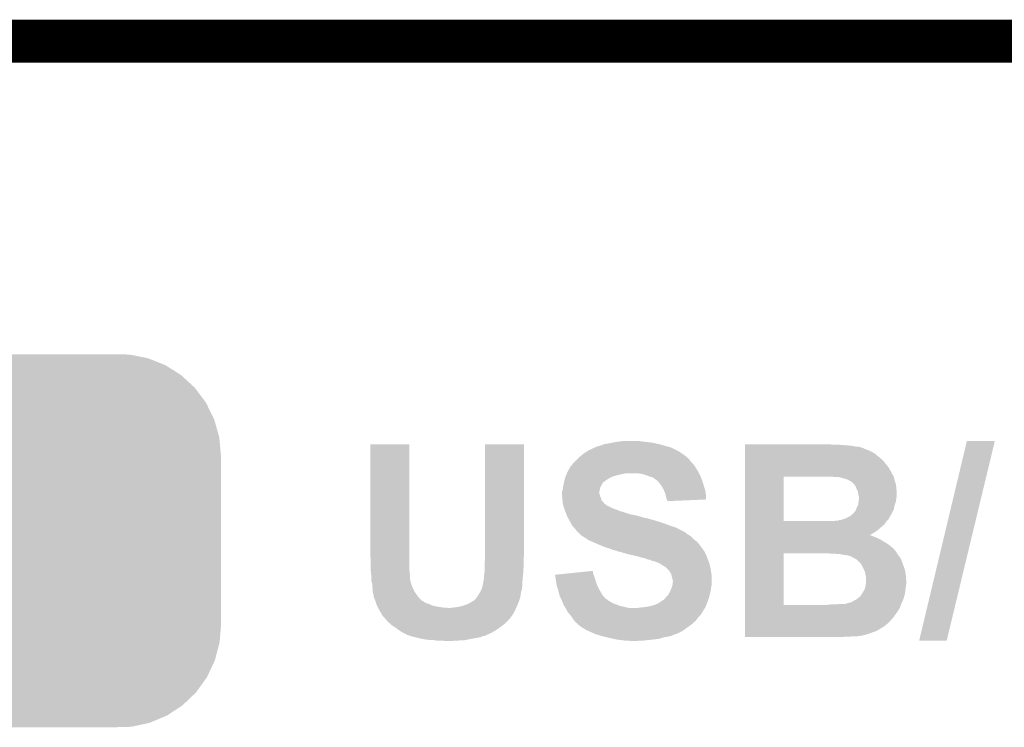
# Model space of a CAD drawing. Extents: x -4 to 126, y -8 to 66.
# Tile 233 of 256: x 95.39 to 101.21, y 61.45 to 65.63. Entities that reach past the tile are written whole.
import ezdxf

# ---------------------------------------------------------------- set-up
doc = ezdxf.new("R2010")
doc.units = 0
doc.layers.get('0').update_dxf_attribs({"linetype": 'CONTINUOUS'})
for name, color, linetype in [('CLICKER_2_FOR_TMPM4L4A_V104_GKO', 14, 'CONTINUOUS'), ('CLICKER_2_FOR_TMPM4L4A_V104_GTO', 11, 'CONTINUOUS'), ('CLICKER_2_FOR_TMPM4L4A_V104_GTS', 8, 'CONTINUOUS')]:
    doc.layers.add(name, color=color, linetype=linetype)

# ---------------------------------------------------------------- blocks, each defined once
blk = doc.blocks.new('CUSTOM_234')
for points in [[(-0.858512, 1.037606), (-0.768678, 1.075006), (0.860844, 1.037606), (0.766142, 1.075006)], [(-0.768678, 1.075006), (-0.753802, 1.078188), (0.766142, 1.075006), (0.758084, 1.078188)], [(-0.753802, 1.078188), (-0.66064, 1.098114), (0.758084, 1.078188), (0.65577, 1.098114)], [(-0.66064, 1.098114), (-0.61633, 1.099308), (0.65577, 1.098114), (0.649638, 1.099308)], [(-0.61633, 1.099308), (-0.550198, 1.10109), (0.649638, 1.099308), (0.550464, 1.10109)], [(-0.952816, 0.978926), (-0.870674, 1.032542), (0.954456, 0.978926), (0.868924, 1.032542)], [(-0.870674, 1.032542), (-0.858512, 1.037606), (0.868924, 1.032542), (0.860844, 1.037606)], [(-1.034462, 0.904128), (-0.963192, 0.972152), (1.035768, 0.904128), (0.96182, 0.972152)], [(-0.963192, 0.972152), (-0.952816, 0.978926), (0.96182, 0.972152), (0.954456, 0.978926)], [(-1.100926, 0.815728), (-1.043114, 0.89587), (1.102038, 0.815728), (1.04196, 0.89587)], [(-1.043114, 0.89587), (-1.034462, 0.904128), (1.04196, 0.89587), (1.035768, 0.904128)], [(-1.10775, 0.806268), (-1.100926, 0.815728), (1.10672, 0.806268), (1.102038, 0.815728)], [(-1.150038, 0.716706), (-1.10775, 0.806268), (1.15104, 0.716706), (1.10672, 0.806268)], [(-1.180178, 0.610396), (-1.154922, 0.70636), (1.181116, 0.610396), (1.153968, 0.70636)], [(-1.154922, 0.70636), (-1.150038, 0.716706), (1.153968, 0.70636), (1.15104, 0.716706)], [(-1.19126, 0.50038), (-1.18304, 0.599516), (1.19126, 0.50038), (1.18212, 0.599516)], [(-1.18304, 0.599516), (-1.180178, 0.610396), (1.18212, 0.599516), (1.181116, 0.610396)], [(-1.19126, -0.50038), (-1.19126, 0.50038), (1.19126, -0.50038), (1.19126, 0.50038)], [(-1.182148, -0.599232), (-1.19126, -0.50038), (1.183084, -0.599232), (1.19126, -0.50038)], [(-1.18112, -0.610396), (-1.182148, -0.599232), (1.18015, -0.610396), (1.183084, -0.599232)], [(-1.154048, -0.70609), (-1.18112, -0.610396), (1.155014, -0.70609), (1.18015, -0.610396)], [(-1.151046, -0.716706), (-1.154048, -0.70609), (1.150006, -0.716706), (1.155014, -0.70609)], [(-1.106854, -0.806018), (-1.151046, -0.716706), (1.107886, -0.806018), (1.150006, -0.716706)], [(-1.10205, -0.81573), (-1.106854, -0.806018), (1.100886, -0.81573), (1.107886, -0.806018)], [(-1.042138, -0.89565), (-1.10205, -0.81573), (1.04329, -0.89565), (1.100886, -0.81573)], [(-1.03578, -0.904132), (-1.042138, -0.89565), (1.03441, -0.904132), (1.04329, -0.89565)], [(-0.962046, -0.971966), (-1.03578, -0.904132), (0.963402, -0.971966), (1.03441, -0.904132)], [(-0.954472, -0.978934), (-0.962046, -0.971966), (0.952736, -0.978934), (0.963402, -0.971966)], [(-0.869184, -1.032398), (-0.954472, -0.978934), (0.87091, -1.032398), (0.952736, -0.978934)], [(-0.860862, -1.037616), (-0.869184, -1.032398), (0.858392, -1.037616), (0.87091, -1.032398)], [(-0.766442, -1.074908), (-0.860862, -1.037616), (0.768934, -1.074908), (0.858392, -1.037616)], [(-0.758104, -1.078202), (-0.766442, -1.074908), (0.753566, -1.078202), (0.768934, -1.074908)], [(-0.656116, -1.098066), (-0.758104, -1.078202), (0.660904, -1.098066), (0.753566, -1.078202)], [(-0.649658, -1.099324), (-0.656116, -1.098066), (0.61496, -1.099324), (0.660904, -1.098066)], [(-0.550198, -1.10109), (-0.649658, -1.099324), (0.550464, -1.10109), (0.61496, -1.099324)]]:
    blk.add_solid(points)

msp = doc.modelspace()

# ---------------------------------------------------------------- linework, layer by layer
at = {"layer": 'CLICKER_2_FOR_TMPM4L4A_V104_GKO', "const_width": 0.254}
msp.add_lwpolyline([(-0.5715, 65.50152), (122.22226, 65.50152)], dxfattribs=at)
at = {"layer": 'CLICKER_2_FOR_TMPM4L4A_V104_GTO'}
for points in [[(97.4598, 62.478918), (97.45982, 63.121518), (97.69094, 62.478918), (97.69094, 63.121518)], [(97.45982, 63.121518), (97.459822, 63.12154), (97.69094, 63.121518), (97.459822, 63.12154)], [(98.137982, 62.51956), (98.138, 63.121518), (98.36912, 62.51956), (98.36912, 63.121518)], [(98.138, 63.121518), (98.138002, 63.12154), (98.36912, 63.121518), (98.138002, 63.12154)], [(98.818702, 63.113922), (98.831398, 63.119), (99.198846, 63.113922), (99.181918, 63.119)], [(98.831398, 63.119), (98.84664, 63.12408), (99.181918, 63.119), (99.160584, 63.12408)], [(98.84664, 63.12408), (98.87966, 63.12916), (99.160584, 63.12408), (99.139248, 63.12916)], [(98.87966, 63.12916), (98.89236, 63.1317), (99.139248, 63.12916), (99.12858, 63.1317)], [(98.89236, 63.1317), (98.90506, 63.13424), (99.12858, 63.1317), (99.10318, 63.13424)], [(98.90506, 63.13424), (98.91776, 63.13678), (99.10318, 63.13424), (99.08286, 63.13678)], [(98.91776, 63.13678), (98.93935, 63.13932), (99.08286, 63.13678), (99.06, 63.13932)], [(98.93935, 63.13932), (98.960942, 63.14186), (99.06, 63.13932), (99.042218, 63.14186)], [(99.6747, 63.119), (99.674702, 63.12154), (100.202998, 63.119), (100.17506, 63.12154)], [(99.6747, 63.11646), (99.6747, 63.119), (100.26904, 63.11646), (100.23602, 63.119)], [(100.703386, 61.963326), (100.98533, 63.141834), (100.865928, 61.963326), (101.150414, 63.141834)], [(100.98533, 63.141834), (100.985338, 63.14186), (101.150414, 63.141834), (100.985338, 63.14186)], [(98.696782, 63.047882), (98.71583, 63.06312), (99.329236, 63.047882), (99.30892, 63.06312)], [(98.71583, 63.06312), (98.722182, 63.0682), (99.30892, 63.06312), (99.3013, 63.0682)], [(98.722182, 63.0682), (98.738144, 63.078358), (99.3013, 63.0682), (99.286062, 63.078358)], [(98.738144, 63.078358), (98.750122, 63.08598), (99.286062, 63.078358), (99.27082, 63.08598)], [(98.750122, 63.08598), (98.783144, 63.10122), (99.27082, 63.08598), (99.24034, 63.10122)], [(98.783144, 63.10122), (98.785686, 63.101226), (99.24034, 63.10122), (99.240328, 63.101226)], [(98.785686, 63.101226), (98.78822, 63.10376), (99.240328, 63.101226), (99.23526, 63.10376)], [(98.78822, 63.10376), (98.788224, 63.103762), (99.23526, 63.10376), (99.235254, 63.103762)], [(98.788224, 63.103762), (98.798382, 63.108842), (99.235254, 63.103762), (99.216626, 63.108842)], [(98.798382, 63.108842), (98.808534, 63.11138), (99.216626, 63.108842), (99.20732, 63.11138)], [(98.808534, 63.11138), (98.818702, 63.113922), (99.20732, 63.11138), (99.198846, 63.113922)], [(99.6747, 63.11392), (99.6747, 63.11646), (100.29952, 63.11392), (100.26904, 63.11646)], [(99.6747, 63.10884), (99.6747, 63.11392), (100.327462, 63.10884), (100.29952, 63.11392)], [(99.6747, 63.106298), (99.6747, 63.10884), (100.35286, 63.106298), (100.340162, 63.10884)], [(99.6747, 63.10122), (99.6747, 63.106298), (100.368098, 63.10122), (100.35286, 63.106298)], [(99.6747, 63.0936), (99.6747, 63.10122), (100.38588, 63.0936), (100.368098, 63.10122)], [(99.6747, 63.08598), (99.6747, 63.0936), (100.4062, 63.08598), (100.38588, 63.0936)], [(99.6747, 63.07582), (99.6747, 63.08598), (100.426518, 63.07582), (100.4062, 63.08598)], [(99.6747, 63.063118), (99.6747, 63.07582), (100.446842, 63.063118), (100.426518, 63.07582)], [(99.6747, 63.0555), (99.6747, 63.063118), (100.454462, 63.0555), (100.446842, 63.063118)], [(98.65106, 62.99962), (98.659186, 63.009778), (99.37293, 62.99962), (99.364802, 63.009778)], [(98.659186, 63.009778), (98.66122, 63.01232), (99.364802, 63.009778), (99.362262, 63.01232)], [(98.66122, 63.01232), (98.66884, 63.01994), (99.362262, 63.01232), (99.354642, 63.01994)], [(98.66884, 63.01994), (98.678998, 63.030098), (99.354642, 63.01994), (99.34702, 63.030098)], [(98.678998, 63.030098), (98.696778, 63.047878), (99.34702, 63.030098), (99.32924, 63.047878)], [(98.696778, 63.047878), (98.696782, 63.047882), (99.32924, 63.047878), (99.329236, 63.047882)], [(99.674698, 63.00724), (99.6747, 63.02248), (100.50526, 63.00724), (100.49256, 63.02248)], [(99.674698, 62.989458), (99.674698, 63.00724), (100.520502, 62.989458), (100.50526, 63.00724)], [(99.6747, 63.04788), (99.6747, 63.0555), (100.46462, 63.04788), (100.454462, 63.0555)], [(99.6747, 63.03772), (99.6747, 63.04788), (100.47732, 63.03772), (100.46462, 63.04788)], [(99.6747, 63.02248), (99.6747, 63.03772), (100.49256, 63.02248), (100.47732, 63.03772)], [(98.61825, 62.9412), (98.622484, 62.95136), (98.92538, 62.9412), (98.971098, 62.95136)], [(98.622484, 62.95136), (98.62566, 62.958982), (99.402538, 62.95136), (99.398182, 62.958982)], [(98.62566, 62.958982), (98.638126, 62.981842), (99.398182, 62.958982), (99.385118, 62.981842)], [(98.638126, 62.981842), (98.6409, 62.986926), (99.385118, 62.981842), (99.38173, 62.986926)], [(98.6409, 62.986926), (98.640922, 62.98946), (99.38173, 62.986926), (99.38004, 62.98946)], [(98.640922, 62.98946), (98.643444, 62.989468), (99.38004, 62.98946), (99.380036, 62.989468)], [(98.643444, 62.989468), (98.649154, 62.99708), (99.380036, 62.989468), (99.37496, 62.99708)], [(98.649154, 62.99708), (98.65106, 62.99962), (99.37496, 62.99708), (99.37293, 62.99962)], [(99.07016, 62.94628), (99.039678, 62.95136), (99.40544, 62.94628), (99.402538, 62.95136)], [(99.070166, 62.946278), (99.07016, 62.94628), (99.40544, 62.946278), (99.40544, 62.94628)], [(99.09302, 62.93866), (99.070166, 62.946278), (99.408828, 62.93866), (99.40544, 62.946278)], [(99.674698, 62.9666), (99.674698, 62.989458), (100.533202, 62.9666), (100.520502, 62.989458)], [(99.674698, 62.964056), (99.674698, 62.9666), (100.53574, 62.964056), (100.533202, 62.9666)], [(99.674698, 62.956438), (99.674698, 62.964056), (100.53828, 62.956438), (100.53574, 62.964056)], [(99.674698, 62.94374), (99.674698, 62.956438), (100.5459, 62.94374), (100.53828, 62.956438)], [(99.674698, 62.93104), (99.674698, 62.94374), (100.552252, 62.93104), (100.5459, 62.94374)], [(98.601276, 62.880242), (98.603306, 62.890398), (98.82632, 62.880242), (98.8314, 62.890398)], [(98.603306, 62.890398), (98.605338, 62.900556), (98.8314, 62.890398), (98.839018, 62.900556)], [(98.605338, 62.900556), (98.60534, 62.90056), (98.839018, 62.900556), (98.839028, 62.90056)], [(98.60534, 62.90056), (98.606032, 62.9031), (98.839028, 62.90056), (98.846632, 62.9031)], [(98.606032, 62.9031), (98.607414, 62.908166), (98.846632, 62.9031), (98.849174, 62.908166)], [(98.607414, 62.908166), (98.607418, 62.90818), (98.849174, 62.908166), (98.851716, 62.90818)], [(98.607418, 62.90818), (98.611572, 62.923418), (98.851716, 62.90818), (98.874578, 62.923418)], [(98.611572, 62.923418), (98.61296, 62.928502), (98.874578, 62.923418), (98.886014, 62.928502)], [(98.61296, 62.928502), (98.615074, 62.93358), (98.886014, 62.928502), (98.897438, 62.93358)], [(98.615074, 62.93358), (98.61825, 62.9412), (98.897438, 62.93358), (98.92538, 62.9412)], [(99.11334, 62.93104), (99.09302, 62.93866), (99.412214, 62.93104), (99.408828, 62.93866)], [(99.131118, 62.925962), (99.11334, 62.93104), (99.414472, 62.925962), (99.412214, 62.93104)], [(99.134508, 62.92342), (99.131118, 62.925962), (99.4156, 62.92342), (99.414472, 62.925962)], [(99.14128, 62.91834), (99.134508, 62.92342), (99.417294, 62.91834), (99.4156, 62.92342)], [(99.1489, 62.91326), (99.14128, 62.91834), (99.418988, 62.91326), (99.417294, 62.91834)], [(99.166678, 62.89548), (99.1489, 62.91326), (99.424914, 62.89548), (99.418988, 62.91326)], [(99.180016, 62.8777), (99.166678, 62.89548), (99.43084, 62.8777), (99.424914, 62.89548)], [(99.674692, 62.669442), (99.674698, 62.93102), (99.90328, 62.669442), (99.903282, 62.93102)], [(99.674698, 62.93102), (99.674698, 62.93104), (99.903282, 62.93102), (100.13188, 62.93104)], [(100.203002, 62.9285), (100.192842, 62.93104), (100.553522, 62.9285), (100.552252, 62.93104)], [(100.230952, 62.928498), (100.230944, 62.9285), (100.553522, 62.928498), (100.553522, 62.9285)], [(100.2665, 62.91834), (100.230952, 62.928498), (100.556062, 62.91834), (100.553522, 62.928498)], [(100.281742, 62.91326), (100.2665, 62.91834), (100.557332, 62.91326), (100.556062, 62.91834)], [(100.290206, 62.908182), (100.281742, 62.91326), (100.5586, 62.908182), (100.557332, 62.91326)], [(100.29444, 62.90564), (100.290206, 62.908182), (100.559448, 62.90564), (100.5586, 62.908182)], [(100.3046, 62.900558), (100.29444, 62.90564), (100.561142, 62.900558), (100.559448, 62.90564)], [(100.317302, 62.887858), (100.3046, 62.900558), (100.565374, 62.887858), (100.561142, 62.900558)], [(100.319334, 62.885318), (100.317302, 62.887858), (100.56622, 62.885318), (100.565374, 62.887858)], [(100.32746, 62.875158), (100.319334, 62.885318), (100.567238, 62.875158), (100.56622, 62.885318)], [(98.59264, 62.839598), (98.592642, 62.839602), (98.81362, 62.839598), (98.81362, 62.839602)], [(98.59264, 62.831978), (98.59264, 62.839598), (98.813622, 62.831978), (98.81362, 62.839598)], [(98.59264, 62.82436), (98.59264, 62.831978), (98.816158, 62.82436), (98.813622, 62.831978)], [(98.592642, 62.839602), (98.597718, 62.85484), (98.81362, 62.839602), (98.81616, 62.85484)], [(98.597718, 62.85484), (98.59772, 62.854842), (98.81616, 62.85484), (98.81616, 62.854842)], [(98.59772, 62.854842), (98.599306, 62.867538), (98.81616, 62.854842), (98.818698, 62.867538)], [(98.599306, 62.867538), (98.60026, 62.875158), (98.818698, 62.867538), (98.823268, 62.875158)], [(98.60026, 62.875158), (98.601276, 62.880242), (98.823268, 62.875158), (98.82632, 62.880242)], [(99.18192, 62.87516), (99.180016, 62.8777), (99.431602, 62.87516), (99.43084, 62.8777)], [(99.19208, 62.85738), (99.18192, 62.87516), (99.436936, 62.85738), (99.431602, 62.87516)], [(99.194338, 62.8523), (99.19208, 62.85738), (99.43846, 62.8523), (99.436936, 62.85738)], [(99.20224, 62.834522), (99.194338, 62.8523), (99.441694, 62.834522), (99.43846, 62.8523)], [(99.205144, 62.824358), (99.20224, 62.834522), (99.44354, 62.824358), (99.441694, 62.834522)], [(100.33254, 62.859918), (100.32746, 62.875158), (100.568762, 62.859918), (100.567238, 62.875158)], [(100.340162, 62.847218), (100.33254, 62.859918), (100.570032, 62.847218), (100.568762, 62.859918)], [(100.3427, 62.834522), (100.340162, 62.847218), (100.5713, 62.834522), (100.570032, 62.847218)], [(100.3427, 62.83452), (100.3427, 62.834522), (100.5713, 62.83452), (100.5713, 62.834522)], [(100.345242, 62.819278), (100.3427, 62.83452), (100.5713, 62.819278), (100.5713, 62.83452)], [(98.59264, 62.824358), (98.59264, 62.82436), (98.81616, 62.824358), (98.816158, 62.82436)], [(98.593658, 62.814198), (98.59264, 62.824358), (98.8187, 62.814198), (98.81616, 62.824358)], [(98.594674, 62.804038), (98.593658, 62.814198), (98.82378, 62.804038), (98.8187, 62.814198)], [(98.595944, 62.791336), (98.594674, 62.804038), (98.826324, 62.791336), (98.82378, 62.804038)], [(98.59696, 62.781178), (98.595944, 62.791336), (98.836482, 62.781178), (98.826324, 62.791336)], [(98.59772, 62.773562), (98.59696, 62.781178), (98.84258, 62.773562), (98.836482, 62.781178)], [(98.598992, 62.76848), (98.59772, 62.773562), (98.846648, 62.76848), (98.84258, 62.773562)], [(98.598992, 62.768476), (98.598992, 62.76848), (98.849186, 62.768476), (98.846648, 62.76848)], [(98.600262, 62.763398), (98.598992, 62.768476), (98.856802, 62.763398), (98.849186, 62.768476)], [(99.20732, 62.816742), (99.205144, 62.824358), (99.443534, 62.816742), (99.44354, 62.824358)], [(99.20986, 62.801502), (99.20732, 62.816742), (99.443522, 62.801502), (99.443534, 62.816742)], [(99.212402, 62.79642), (99.20986, 62.801502), (99.443518, 62.79642), (99.443522, 62.801502)], [(99.214938, 62.791344), (99.212402, 62.79642), (99.32907, 62.791344), (99.443518, 62.79642)], [(99.21494, 62.786282), (99.214938, 62.791344), (99.21494, 62.786282), (99.32907, 62.791344)], [(100.342698, 62.763398), (100.34524, 62.78372), (100.5586, 62.763398), (100.565372, 62.78372)], [(100.34524, 62.78372), (100.345602, 62.786258), (100.565372, 62.78372), (100.566218, 62.786258)], [(100.34778, 62.811656), (100.345242, 62.819278), (100.569774, 62.811656), (100.5713, 62.819278)], [(100.345602, 62.786258), (100.34778, 62.8015), (100.566218, 62.786258), (100.568124, 62.8015)], [(100.34778, 62.80658), (100.34778, 62.811656), (100.56876, 62.80658), (100.569774, 62.811656)], [(100.34778, 62.8015), (100.34778, 62.80658), (100.568124, 62.8015), (100.56876, 62.80658)], [(98.601532, 62.75832), (98.600262, 62.763398), (98.861884, 62.75832), (98.856802, 62.763398)], [(98.602168, 62.75578), (98.601532, 62.75832), (98.8695, 62.75578), (98.861884, 62.75832)], [(98.602802, 62.75324), (98.602168, 62.75578), (98.87458, 62.75324), (98.8695, 62.75578)], [(98.605342, 62.74562), (98.602802, 62.75324), (98.88982, 62.74562), (98.87458, 62.75324)], [(98.607034, 62.74054), (98.605342, 62.74562), (98.902518, 62.74054), (98.88982, 62.74562)], [(98.608728, 62.73546), (98.607034, 62.74054), (98.917758, 62.73546), (98.902518, 62.74054)], [(98.61042, 62.730378), (98.608728, 62.73546), (98.929616, 62.730378), (98.917758, 62.73546)], [(98.611438, 62.727838), (98.61042, 62.730378), (98.93554, 62.727838), (98.929616, 62.730378)], [(98.613468, 62.72276), (98.611438, 62.727838), (98.95332, 62.72276), (98.93554, 62.727838)], [(98.616516, 62.71514), (98.613468, 62.72276), (98.97618, 62.71514), (98.95332, 62.72276)], [(98.619564, 62.70752), (98.616516, 62.71514), (99.00158, 62.70752), (98.97618, 62.71514)], [(100.299516, 62.699898), (100.312214, 62.712594), (100.533198, 62.699898), (100.540814, 62.712594)], [(100.312214, 62.712594), (100.314746, 62.7126), (100.540814, 62.712594), (100.540818, 62.7126)], [(100.314746, 62.712602), (100.317298, 62.717676), (100.54082, 62.712602), (100.543356, 62.717676)], [(100.314746, 62.7126), (100.314746, 62.712602), (100.540818, 62.7126), (100.54082, 62.712602)], [(100.317298, 62.717676), (100.324918, 62.7253), (100.543356, 62.717676), (100.547168, 62.7253)], [(100.324918, 62.7253), (100.33, 62.73546), (100.547168, 62.7253), (100.552248, 62.73546)], [(100.33, 62.73546), (100.330846, 62.737998), (100.552248, 62.73546), (100.553518, 62.737998)], [(100.330846, 62.737998), (100.33508, 62.7507), (100.553518, 62.737998), (100.556058, 62.7507)], [(100.33508, 62.7507), (100.342698, 62.763396), (100.556058, 62.7507), (100.558598, 62.763396)], [(100.342698, 62.763396), (100.342698, 62.763398), (100.558598, 62.763396), (100.5586, 62.763398)], [(98.621596, 62.70244), (98.619564, 62.70752), (99.02952, 62.70244), (99.00158, 62.70752)], [(98.624644, 62.69482), (98.621596, 62.70244), (99.057462, 62.69482), (99.02952, 62.70244)], [(98.624646, 62.694818), (98.624644, 62.69482), (99.060004, 62.694818), (99.057462, 62.69482)], [(98.62566, 62.69228), (98.624646, 62.694818), (99.06508, 62.69228), (99.060004, 62.694818)], [(98.625662, 62.692278), (98.62566, 62.69228), (99.065082, 62.692278), (99.06508, 62.69228)], [(98.628564, 62.6872), (98.625662, 62.692278), (99.0854, 62.6872), (99.065082, 62.692278)], [(98.630016, 62.68466), (98.628564, 62.6872), (99.0981, 62.68466), (99.0854, 62.6872)], [(98.638724, 62.66942), (98.630016, 62.68466), (99.15144, 62.66942), (99.0981, 62.68466)], [(98.645978, 62.656722), (98.638724, 62.66942), (99.19208, 62.656722), (99.15144, 62.66942)], [(98.64598, 62.656718), (98.645978, 62.656722), (99.192092, 62.656718), (99.19208, 62.656722)], [(98.653598, 62.641484), (98.64598, 62.656718), (99.23271, 62.641484), (99.192092, 62.656718)], [(99.674692, 62.66942), (99.674692, 62.669442), (100.202998, 62.66942), (99.90328, 62.669442)], [(99.674692, 62.66434), (99.674692, 62.66942), (100.5078, 62.66434), (100.512878, 62.66942)], [(99.674692, 62.649098), (99.674692, 62.66434), (100.497638, 62.649098), (100.5078, 62.66434)], [(100.202998, 62.66942), (100.213158, 62.67196), (100.512878, 62.66942), (100.515418, 62.67196)], [(100.223316, 62.67196), (100.230938, 62.674498), (100.515418, 62.67196), (100.517956, 62.674498)], [(100.230938, 62.674498), (100.238556, 62.6745), (100.517956, 62.674498), (100.517958, 62.6745)], [(100.238556, 62.6745), (100.269018, 62.684654), (100.517958, 62.6745), (100.525576, 62.684654)], [(100.269018, 62.684654), (100.269038, 62.68466), (100.525576, 62.684654), (100.525576, 62.68466)], [(100.269038, 62.68466), (100.27411, 62.687196), (100.525576, 62.68466), (100.52558, 62.687196)], [(100.27411, 62.687196), (100.299516, 62.699898), (100.52558, 62.687196), (100.533198, 62.699898)], [(98.653602, 62.64148), (98.653598, 62.641484), (99.23272, 62.64148), (99.23271, 62.641484)], [(98.66376, 62.63132), (98.653602, 62.64148), (99.263202, 62.63132), (99.23272, 62.64148)], [(98.665792, 62.62878), (98.66376, 62.63132), (99.270822, 62.62878), (99.263202, 62.63132)], [(98.67392, 62.61862), (98.665792, 62.62878), (99.2886, 62.61862), (99.270822, 62.62878)], [(98.679638, 62.611), (98.67392, 62.61862), (99.303844, 62.611), (99.2886, 62.61862)], [(98.679642, 62.610994), (98.679638, 62.611), (99.306386, 62.610994), (99.303844, 62.611)], [(98.68154, 62.608462), (98.679642, 62.610994), (99.30892, 62.608462), (99.306386, 62.610994)], [(98.681544, 62.608458), (98.68154, 62.608462), (99.308924, 62.608458), (99.30892, 62.608462)], [(98.686622, 62.60338), (98.681544, 62.608458), (99.31908, 62.60338), (99.308924, 62.608458)], [(98.6917, 62.598302), (98.686622, 62.60338), (99.32543, 62.598302), (99.31908, 62.60338)], [(98.696766, 62.595766), (98.6917, 62.598302), (99.3286, 62.595766), (99.32543, 62.598302)], [(98.69678, 62.593228), (98.696766, 62.595766), (99.331772, 62.593228), (99.3286, 62.595766)], [(99.67469, 62.60084), (99.674692, 62.61608), (100.436682, 62.60084), (100.45954, 62.61608)], [(99.67469, 62.5856), (99.67469, 62.60084), (100.41136, 62.5856), (100.436682, 62.60084)], [(99.674692, 62.63386), (99.674692, 62.649098), (100.47986, 62.63386), (100.497638, 62.649098)], [(99.674692, 62.61608), (99.674692, 62.63386), (100.45954, 62.61608), (100.47986, 62.63386)], [(98.69679, 62.59322), (98.69678, 62.593228), (99.331782, 62.59322), (99.331772, 62.593228)], [(98.712022, 62.58052), (98.69679, 62.59322), (99.3521, 62.58052), (99.331782, 62.59322)], [(98.712026, 62.580518), (98.712022, 62.58052), (99.352102, 62.580518), (99.3521, 62.58052)], [(98.7298, 62.570362), (98.712026, 62.580518), (99.36226, 62.570362), (99.352102, 62.580518)], [(98.74047, 62.56274), (98.7298, 62.570362), (99.369882, 62.56274), (99.36226, 62.570362)], [(98.747578, 62.557662), (98.74047, 62.56274), (99.376412, 62.557662), (99.369882, 62.56274)], [(98.77044, 62.5475), (98.747578, 62.557662), (99.389476, 62.5475), (99.376412, 62.557662)], [(98.776252, 62.544958), (98.77044, 62.5475), (99.392742, 62.544958), (99.389476, 62.5475)], [(98.81108, 62.52972), (98.776252, 62.544958), (99.404934, 62.52972), (99.392742, 62.544958)], [(99.67469, 62.585598), (99.67469, 62.5856), (100.416364, 62.585598), (100.41136, 62.5856)], [(99.67469, 62.58052), (99.67469, 62.585598), (100.42652, 62.58052), (100.416364, 62.585598)], [(99.67469, 62.5729), (99.67469, 62.58052), (100.44684, 62.5729), (100.42652, 62.58052)], [(99.67469, 62.56274), (99.67469, 62.5729), (100.4697, 62.56274), (100.44684, 62.5729)], [(99.67469, 62.5475), (99.67469, 62.56274), (100.4951, 62.5475), (100.4697, 62.56274)], [(99.67469, 62.52972), (99.67469, 62.5475), (100.52304, 62.52972), (100.4951, 62.5475)], [(97.46234, 62.4459), (97.4598, 62.478918), (97.69094, 62.4459), (97.69094, 62.478918)], [(98.13798, 62.4713), (98.137982, 62.51956), (98.36912, 62.4713), (98.36912, 62.51956)], [(98.835756, 62.51956), (98.81108, 62.52972), (99.41306, 62.51956), (99.404934, 62.52972)], [(98.854258, 62.511942), (98.835756, 62.51956), (99.418394, 62.511942), (99.41306, 62.51956)], [(98.874578, 62.50686), (98.854258, 62.511942), (99.421952, 62.50686), (99.418394, 62.511942)], [(98.892358, 62.499242), (98.874578, 62.50686), (99.427284, 62.499242), (99.421952, 62.50686)], [(98.912678, 62.49416), (98.892358, 62.499242), (99.430842, 62.49416), (99.427284, 62.499242)], [(98.912684, 62.494158), (98.912678, 62.49416), (99.430842, 62.494158), (99.430842, 62.49416)], [(98.919042, 62.491616), (98.912684, 62.494158), (99.433382, 62.491616), (99.430842, 62.494158)], [(98.925378, 62.489082), (98.919042, 62.491616), (99.43465, 62.489082), (99.433382, 62.491616)], [(98.93808, 62.48654), (98.925378, 62.489082), (99.43592, 62.48654), (99.43465, 62.489082)], [(98.948238, 62.484002), (98.93808, 62.48654), (99.43719, 62.484002), (99.43592, 62.48654)], [(98.953316, 62.481462), (98.948238, 62.484002), (99.43846, 62.481462), (99.43719, 62.484002)], [(98.955858, 62.48146), (98.953316, 62.481462), (99.43846, 62.48146), (99.43846, 62.481462)], [(98.981262, 62.47384), (98.955858, 62.48146), (99.44227, 62.47384), (99.43846, 62.48146)], [(99.674682, 62.174142), (99.674688, 62.4789), (99.90328, 62.174142), (99.903282, 62.4789)], [(99.674688, 62.483994), (99.67469, 62.5094), (100.5713, 62.483994), (100.54844, 62.5094)], [(99.674688, 62.47892), (99.674688, 62.483994), (100.571304, 62.47892), (100.5713, 62.483994)], [(99.674688, 62.4789), (99.674688, 62.47892), (99.903282, 62.4789), (100.14204, 62.47892)], [(99.67469, 62.5094), (99.67469, 62.52972), (100.54844, 62.5094), (100.52304, 62.52972)], [(100.16495, 62.478914), (100.1649, 62.47892), (100.571304, 62.478914), (100.571304, 62.47892)], [(100.185222, 62.47638), (100.16495, 62.478914), (100.573206, 62.47638), (100.571304, 62.478914)], [(97.46234, 62.39002), (97.46234, 62.4459), (97.69094, 62.39002), (97.69094, 62.4459)], [(98.13544, 62.4205), (98.13798, 62.440822), (98.36658, 62.4205), (98.36658, 62.440822)], [(98.13544, 62.4078), (98.13544, 62.4205), (98.36658, 62.4078), (98.36658, 62.4205)], [(98.13798, 62.450978), (98.13798, 62.4713), (98.36658, 62.450978), (98.36912, 62.4713)], [(98.13798, 62.440822), (98.13798, 62.450978), (98.36658, 62.440822), (98.36658, 62.450978)], [(99.015552, 62.46622), (98.981262, 62.47384), (99.44608, 62.46622), (99.44227, 62.47384)], [(99.02698, 62.46368), (99.015552, 62.46622), (99.447034, 62.46368), (99.44608, 62.46622)], [(99.0473, 62.458598), (99.02698, 62.46368), (99.44894, 62.458598), (99.447034, 62.46368)], [(99.062538, 62.453522), (99.0473, 62.458598), (99.450842, 62.453522), (99.44894, 62.458598)], [(99.077778, 62.45098), (99.062538, 62.453522), (99.451796, 62.45098), (99.450842, 62.453522)], [(99.09048, 62.4459), (99.077778, 62.45098), (99.4537, 62.4459), (99.451796, 62.45098)], [(99.103176, 62.440822), (99.09048, 62.4459), (99.455548, 62.440822), (99.4537, 62.4459)], [(99.113336, 62.44082), (99.103176, 62.440822), (99.455548, 62.44082), (99.455548, 62.440822)], [(99.120956, 62.435742), (99.113336, 62.44082), (99.457394, 62.435742), (99.455548, 62.44082)], [(99.13112, 62.433198), (99.120956, 62.435742), (99.45832, 62.433198), (99.457394, 62.435742)], [(99.138738, 62.430662), (99.13112, 62.433198), (99.459242, 62.430662), (99.45832, 62.433198)], [(99.141276, 62.43066), (99.138738, 62.430662), (99.459242, 62.43066), (99.459242, 62.430662)], [(99.1616, 62.42304), (99.141276, 62.43066), (99.462014, 62.42304), (99.459242, 62.43066)], [(99.170494, 62.417958), (99.1616, 62.42304), (99.46386, 62.417958), (99.462014, 62.42304)], [(100.220782, 62.47384), (100.205542, 62.47638), (100.57511, 62.47384), (100.573206, 62.47638)], [(100.24872, 62.4713), (100.236022, 62.47384), (100.577016, 62.4713), (100.57511, 62.47384)], [(100.258882, 62.46876), (100.24872, 62.4713), (100.57892, 62.46876), (100.577016, 62.4713)], [(100.281742, 62.466218), (100.266502, 62.46876), (100.580954, 62.466218), (100.57892, 62.46876)], [(100.289364, 62.46368), (100.281742, 62.466218), (100.582986, 62.46368), (100.580954, 62.466218)], [(100.291904, 62.463678), (100.289364, 62.46368), (100.582986, 62.463678), (100.582986, 62.46368)], [(100.307144, 62.456058), (100.291904, 62.463678), (100.589082, 62.456058), (100.582986, 62.463678)], [(100.322378, 62.44844), (100.307144, 62.456058), (100.592892, 62.44844), (100.589082, 62.456058)], [(100.335082, 62.440818), (100.322378, 62.44844), (100.596702, 62.440818), (100.592892, 62.44844)], [(100.340162, 62.435738), (100.335082, 62.440818), (100.59924, 62.435738), (100.596702, 62.440818)], [(100.357942, 62.417956), (100.340162, 62.435738), (100.605708, 62.417956), (100.59924, 62.435738)], [(97.46234, 62.384938), (97.46234, 62.39002), (97.691364, 62.384938), (97.69094, 62.39002)], [(97.46488, 62.35954), (97.46234, 62.384938), (97.69348, 62.35954), (97.691364, 62.384938)], [(98.1329, 62.351922), (98.134592, 62.36208), (98.363024, 62.351922), (98.36404, 62.36208)], [(98.134592, 62.36208), (98.13544, 62.367162), (98.36404, 62.36208), (98.364322, 62.367162)], [(98.13544, 62.367162), (98.13544, 62.4078), (98.364322, 62.367162), (98.36658, 62.4078)], [(98.601738, 62.357), (98.651418, 62.362076), (98.77806, 62.357), (98.775522, 62.362076)], [(98.651418, 62.362076), (98.77552, 62.374756), (98.775522, 62.362076), (98.77552, 62.374756)], [(99.17938, 62.41288), (99.170494, 62.417958), (99.46513, 62.41288), (99.46386, 62.417958)], [(99.204778, 62.397642), (99.17938, 62.41288), (99.46894, 62.397642), (99.46513, 62.41288)], [(99.214942, 62.387478), (99.204778, 62.397642), (99.47148, 62.387478), (99.46894, 62.397642)], [(99.222558, 62.37986), (99.214942, 62.387478), (99.47257, 62.37986), (99.47148, 62.387478)], [(99.23018, 62.3697), (99.222558, 62.37986), (99.47402, 62.3697), (99.47257, 62.37986)], [(99.2378, 62.357002), (99.23018, 62.3697), (99.475834, 62.357002), (99.47402, 62.3697)], [(100.360482, 62.41288), (100.357942, 62.417956), (100.607554, 62.41288), (100.605708, 62.417956)], [(100.363022, 62.410336), (100.360482, 62.41288), (100.608478, 62.410336), (100.607554, 62.41288)], [(100.37826, 62.37986), (100.363022, 62.410336), (100.61956, 62.37986), (100.608478, 62.410336)], [(100.38334, 62.367158), (100.37826, 62.37986), (100.621516, 62.367158), (100.61956, 62.37986)], [(100.38588, 62.35192), (100.38334, 62.367158), (100.62386, 62.35192), (100.621516, 62.367158)], [(97.466574, 62.344298), (97.46488, 62.35954), (97.69602, 62.344298), (97.69348, 62.35954)], [(97.46742, 62.33668), (97.466574, 62.344298), (97.69602, 62.33668), (97.69602, 62.344298)], [(97.46742, 62.321438), (97.46742, 62.33668), (97.69602, 62.321438), (97.69602, 62.33668)], [(97.46742, 62.313822), (97.46742, 62.321438), (97.697924, 62.313822), (97.69602, 62.321438)], [(97.468148, 62.311278), (97.46742, 62.313822), (97.69856, 62.311278), (97.697924, 62.313822)], [(97.468874, 62.308738), (97.468148, 62.311278), (97.698562, 62.308738), (97.69856, 62.311278)], [(97.4725, 62.296044), (97.468874, 62.308738), (97.702794, 62.296044), (97.698562, 62.308738)], [(98.12528, 62.296042), (98.12782, 62.3062), (98.35896, 62.296042), (98.35896, 62.3062)], [(98.12782, 62.3062), (98.128836, 62.311282), (98.35896, 62.3062), (98.35896, 62.311282)], [(98.128836, 62.311282), (98.13036, 62.3189), (98.35896, 62.311282), (98.35972, 62.3189)], [(98.13036, 62.3189), (98.1329, 62.339222), (98.35972, 62.3189), (98.361754, 62.339222)], [(98.1329, 62.339222), (98.1329, 62.351922), (98.361754, 62.339222), (98.363024, 62.351922)], [(98.55202, 62.35192), (98.601738, 62.357), (98.779966, 62.35192), (98.77806, 62.357)], [(98.55436, 62.336682), (98.55202, 62.35192), (98.78568, 62.336682), (98.779966, 62.35192)], [(98.55826, 62.31128), (98.55436, 62.336682), (98.793298, 62.31128), (98.78568, 62.336682)], [(98.56216, 62.28588), (98.55826, 62.31128), (98.802536, 62.28588), (98.793298, 62.31128)], [(99.239072, 62.351918), (99.2378, 62.357002), (99.47656, 62.351918), (99.475834, 62.357002)], [(99.245422, 62.32652), (99.239072, 62.351918), (99.47656, 62.32652), (99.47656, 62.351918)], [(99.24542, 62.288422), (99.24796, 62.311282), (99.47656, 62.288422), (99.47656, 62.311282)], [(99.247958, 62.318902), (99.245422, 62.32652), (99.47656, 62.318902), (99.47656, 62.32652)], [(99.24796, 62.311282), (99.247958, 62.318902), (99.47656, 62.311282), (99.47656, 62.318902)], [(100.38715, 62.346842), (100.38588, 62.35192), (100.62464, 62.346842), (100.62386, 62.35192)], [(100.38842, 62.341758), (100.38715, 62.346842), (100.625004, 62.341758), (100.62464, 62.346842)], [(100.38842, 62.311282), (100.38842, 62.341758), (100.62718, 62.311282), (100.625004, 62.341758)], [(100.38842, 62.30112), (100.38842, 62.311282), (100.62718, 62.30112), (100.62718, 62.311282)], [(97.4725, 62.28588), (97.4725, 62.296044), (97.70618, 62.28588), (97.702794, 62.296044)], [(97.4725, 62.278262), (97.4725, 62.28588), (97.70999, 62.278262), (97.70618, 62.28588)], [(97.473772, 62.27064), (97.4725, 62.278262), (97.7138, 62.27064), (97.70999, 62.278262)], [(97.47504, 62.263022), (97.473772, 62.27064), (97.717066, 62.263022), (97.7138, 62.27064)], [(97.47504, 62.252858), (97.47504, 62.263022), (97.721422, 62.252858), (97.717066, 62.263022)], [(97.47504, 62.250322), (97.47504, 62.252858), (97.723234, 62.250322), (97.721422, 62.252858)], [(97.477582, 62.24016), (97.47504, 62.250322), (97.730492, 62.24016), (97.723234, 62.250322)], [(98.102418, 62.237618), (98.109674, 62.250318), (98.34975, 62.237618), (98.35134, 62.250318)], [(98.109674, 62.250318), (98.11258, 62.2554), (98.35134, 62.250318), (98.352792, 62.2554)], [(98.11258, 62.2554), (98.11802, 62.268098), (98.352792, 62.2554), (98.35642, 62.268098)], [(98.11802, 62.268098), (98.1202, 62.273182), (98.35642, 62.268098), (98.356984, 62.273182)], [(98.1202, 62.273182), (98.124644, 62.29096), (98.356984, 62.273182), (98.35896, 62.29096)], [(98.124644, 62.29096), (98.12528, 62.293502), (98.35896, 62.29096), (98.35896, 62.293502)], [(98.12528, 62.293502), (98.12528, 62.296042), (98.35896, 62.293502), (98.35896, 62.296042)], [(98.563008, 62.283338), (98.56216, 62.28588), (98.80346, 62.283338), (98.802536, 62.28588)], [(98.57232, 62.2554), (98.563008, 62.283338), (98.8187, 62.2554), (98.80346, 62.283338)], [(98.57232, 62.255398), (98.57232, 62.2554), (98.818702, 62.255398), (98.8187, 62.2554)], [(98.57867, 62.229998), (98.57232, 62.255398), (98.833942, 62.229998), (98.818702, 62.255398)], [(99.220022, 62.232542), (99.23018, 62.25032), (99.465764, 62.232542), (99.470208, 62.25032)], [(99.23018, 62.25032), (99.232356, 62.2554), (99.470208, 62.25032), (99.47148, 62.2554)], [(99.232356, 62.2554), (99.2378, 62.2681), (99.47148, 62.2554), (99.47289, 62.2681)], [(99.2378, 62.2681), (99.241608, 62.278258), (99.47289, 62.2681), (99.47402, 62.278258)], [(99.241608, 62.278258), (99.245418, 62.288418), (99.47402, 62.278258), (99.47656, 62.288418)], [(99.245418, 62.288418), (99.24542, 62.288422), (99.47656, 62.288418), (99.47656, 62.288422)], [(100.365562, 62.24016), (100.379276, 62.26302), (100.61956, 62.24016), (100.6221, 62.26302)], [(100.379276, 62.26302), (100.3808, 62.265558), (100.6221, 62.26302), (100.622416, 62.265558)], [(100.3808, 62.265558), (100.38588, 62.283338), (100.622416, 62.265558), (100.624638, 62.283338)], [(100.38588, 62.28334), (100.388056, 62.298578), (100.62464, 62.28334), (100.62718, 62.298578)], [(100.38588, 62.283338), (100.38588, 62.28334), (100.624638, 62.283338), (100.62464, 62.28334)], [(100.388056, 62.298578), (100.38842, 62.30112), (100.62718, 62.298578), (100.62718, 62.30112)], [(97.479274, 62.23508), (97.477582, 62.24016), (97.73412, 62.23508), (97.730492, 62.24016)], [(97.480118, 62.232542), (97.479274, 62.23508), (97.736024, 62.232542), (97.73412, 62.23508)], [(97.48012, 62.222384), (97.480118, 62.232542), (97.743644, 62.222384), (97.736024, 62.232542)], [(97.48317, 62.21476), (97.48012, 62.222384), (97.749362, 62.21476), (97.743644, 62.222384)], [(97.49028, 62.19698), (97.48317, 62.21476), (97.767146, 62.19698), (97.749362, 62.21476)], [(97.490282, 62.196976), (97.49028, 62.19698), (97.769686, 62.196976), (97.767146, 62.19698)], [(97.491974, 62.1919), (97.490282, 62.196976), (97.777298, 62.1919), (97.769686, 62.196976)], [(97.494516, 62.184278), (97.491974, 62.1919), (97.79, 62.184278), (97.777298, 62.1919)], [(98.04654, 62.184282), (98.066864, 62.19698), (98.334512, 62.184282), (98.339274, 62.19698)], [(98.066864, 62.19698), (98.069406, 62.196986), (98.339274, 62.19698), (98.339276, 62.196986)], [(98.069406, 62.196986), (98.074478, 62.20206), (98.339276, 62.196986), (98.34118, 62.20206)], [(98.074478, 62.20206), (98.08464, 62.212222), (98.34118, 62.20206), (98.344566, 62.212222)], [(98.08464, 62.212222), (98.088446, 62.217298), (98.344566, 62.212222), (98.346258, 62.217298)], [(98.088446, 62.217298), (98.09226, 62.22238), (98.346258, 62.217298), (98.346258, 62.22238)], [(98.09226, 62.22238), (98.095642, 62.227454), (98.346258, 62.22238), (98.34626, 62.227454)], [(98.095642, 62.227454), (98.097336, 62.229996), (98.34626, 62.227454), (98.348796, 62.229996)], [(98.097336, 62.229996), (98.102418, 62.237618), (98.348796, 62.229996), (98.34975, 62.237618)], [(98.579938, 62.224922), (98.57867, 62.229998), (98.838456, 62.224922), (98.833942, 62.229998)], [(98.58883, 62.20714), (98.579938, 62.224922), (98.854266, 62.20714), (98.838456, 62.224922)], [(98.588834, 62.207134), (98.58883, 62.20714), (98.859346, 62.207134), (98.854266, 62.20714)], [(98.59264, 62.19952), (98.588834, 62.207134), (98.86696, 62.19952), (98.859346, 62.207134)], [(98.592642, 62.199518), (98.59264, 62.19952), (98.866962, 62.199518), (98.86696, 62.19952)], [(98.595688, 62.1919), (98.592642, 62.199518), (98.87966, 62.1919), (98.866962, 62.199518)], [(98.599752, 62.18174), (98.595688, 62.1919), (98.89998, 62.18174), (98.87966, 62.1919)], [(99.14128, 62.17412), (99.166682, 62.186822), (99.445884, 62.17412), (99.45077, 62.186822)], [(99.166682, 62.186822), (99.17811, 62.19444), (99.45077, 62.186822), (99.4537, 62.19444)], [(99.17811, 62.19444), (99.189544, 62.20206), (99.4537, 62.19444), (99.456238, 62.20206)], [(99.189544, 62.20206), (99.192086, 62.202066), (99.456238, 62.20206), (99.45624, 62.202066)], [(99.192086, 62.202066), (99.1997, 62.209682), (99.45624, 62.202066), (99.45878, 62.209682)], [(99.1997, 62.209682), (99.207322, 62.21984), (99.45878, 62.209682), (99.462166, 62.21984)], [(99.207322, 62.21984), (99.212402, 62.224922), (99.462166, 62.21984), (99.46386, 62.224922)], [(99.212402, 62.224922), (99.220022, 62.232542), (99.46386, 62.224922), (99.465764, 62.232542)], [(100.281742, 62.18428), (100.302058, 62.189358), (100.59947, 62.18428), (100.601778, 62.189358)], [(100.302058, 62.189358), (100.30206, 62.18936), (100.601778, 62.189358), (100.60178, 62.18936)], [(100.30206, 62.18936), (100.314762, 62.19698), (100.60178, 62.18936), (100.604828, 62.19698)], [(100.314762, 62.19698), (100.329998, 62.204598), (100.604828, 62.19698), (100.607876, 62.204598)], [(100.329998, 62.204598), (100.3427, 62.21476), (100.607876, 62.204598), (100.611942, 62.21476)], [(100.3427, 62.21476), (100.355398, 62.224918), (100.611942, 62.21476), (100.614988, 62.224918)], [(100.355398, 62.224918), (100.357938, 62.22746), (100.614988, 62.224918), (100.61575, 62.22746)], [(100.357938, 62.22746), (100.36048, 62.232538), (100.61575, 62.22746), (100.617274, 62.232538)], [(100.36048, 62.232538), (100.36556, 62.240158), (100.617274, 62.232538), (100.61956, 62.240158)], [(100.36556, 62.240158), (100.365562, 62.24016), (100.61956, 62.240158), (100.61956, 62.24016)], [(97.496208, 62.1792), (97.494516, 62.184278), (97.807782, 62.1792), (97.79, 62.184278)], [(97.4979, 62.174122), (97.496208, 62.1792), (97.819208, 62.174122), (97.807782, 62.1792)], [(97.500442, 62.16904), (97.4979, 62.174122), (97.830642, 62.16904), (97.819208, 62.174122)], [(97.502982, 62.16396), (97.500442, 62.16904), (97.85604, 62.16396), (97.830642, 62.16904)], [(97.505522, 62.15888), (97.502982, 62.16396), (97.886518, 62.15888), (97.85604, 62.16396)], [(97.506792, 62.15634), (97.505522, 62.15888), (97.919538, 62.15634), (97.886518, 62.15888)], [(97.50806, 62.1538), (97.506792, 62.15634), (98.321142, 62.1538), (98.32227, 62.15634)], [(97.51822, 62.13602), (97.50806, 62.1538), (98.31324, 62.13602), (98.321142, 62.1538)], [(97.52838, 62.11824), (97.51822, 62.13602), (98.302572, 62.11824), (98.31324, 62.13602)], [(97.937322, 62.15634), (97.952558, 62.15888), (98.32227, 62.15634), (98.3234, 62.15888)], [(97.952558, 62.15888), (97.975418, 62.16142), (98.3234, 62.15888), (98.324528, 62.16142)], [(97.975418, 62.16142), (98.00082, 62.166502), (98.324528, 62.16142), (98.326786, 62.166502)], [(98.00082, 62.166502), (98.023678, 62.17412), (98.326786, 62.166502), (98.330172, 62.17412)], [(98.023678, 62.17412), (98.04082, 62.18174), (98.330172, 62.17412), (98.33356, 62.18174)], [(98.04082, 62.18174), (98.04654, 62.184282), (98.33356, 62.18174), (98.334512, 62.184282)], [(98.6028, 62.17412), (98.599752, 62.18174), (98.919028, 62.17412), (98.89998, 62.18174)], [(98.60439, 62.171578), (98.6028, 62.17412), (98.92538, 62.171578), (98.919028, 62.17412)], [(98.60915, 62.16396), (98.60439, 62.171578), (98.95332, 62.16396), (98.92538, 62.171578)], [(98.613912, 62.15634), (98.60915, 62.16396), (98.986342, 62.15634), (98.95332, 62.16396)], [(98.6155, 62.153798), (98.613912, 62.15634), (99.43631, 62.153798), (99.437874, 62.15634)], [(98.625658, 62.133484), (98.6155, 62.153798), (99.423808, 62.133484), (99.43631, 62.153798)], [(98.629898, 62.128398), (98.625658, 62.133484), (99.420678, 62.128398), (99.423808, 62.133484)], [(98.632016, 62.125856), (98.629898, 62.128398), (99.418138, 62.125856), (99.420678, 62.128398)], [(99.04222, 62.15634), (99.06, 62.15888), (99.437874, 62.15634), (99.439438, 62.15888)], [(99.06, 62.15888), (99.08538, 62.161418), (99.439438, 62.15888), (99.441, 62.161418)], [(99.08538, 62.161418), (99.0854, 62.16142), (99.441, 62.161418), (99.441, 62.16142)], [(99.0854, 62.16142), (99.11334, 62.1665), (99.441, 62.16142), (99.442954, 62.1665)], [(99.11334, 62.1665), (99.14128, 62.17412), (99.442954, 62.1665), (99.445884, 62.17412)], [(99.674682, 62.17412), (99.674682, 62.174142), (100.157282, 62.17412), (99.90328, 62.174142)], [(99.674682, 62.161416), (99.674682, 62.17412), (100.58908, 62.161416), (100.594852, 62.17412)], [(99.674682, 62.156334), (99.674682, 62.161416), (100.589076, 62.156334), (100.58908, 62.161416)], [(99.674682, 62.148722), (99.674682, 62.156334), (100.584, 62.148722), (100.589076, 62.156334)], [(99.674682, 62.13602), (99.674682, 62.148722), (100.576382, 62.13602), (100.584, 62.148722)], [(99.674682, 62.10046), (99.674682, 62.13602), (100.55098, 62.10046), (100.576382, 62.13602)], [(100.157282, 62.17412), (100.18268, 62.17666), (100.594852, 62.17412), (100.596008, 62.17666)], [(100.208082, 62.17666), (100.23602, 62.1792), (100.596008, 62.17666), (100.597162, 62.1792)], [(100.266496, 62.1792), (100.271576, 62.181738), (100.597162, 62.1792), (100.598314, 62.181738)], [(100.271576, 62.181738), (100.274116, 62.18174), (100.598314, 62.181738), (100.598316, 62.18174)], [(100.274116, 62.18174), (100.281742, 62.18428), (100.598316, 62.18174), (100.59947, 62.18428)], [(97.532952, 62.11062), (97.52838, 62.11824), (98.298, 62.11062), (98.302572, 62.11824)], [(97.535996, 62.105544), (97.532952, 62.11062), (98.29405, 62.105544), (98.298, 62.11062)], [(97.543616, 62.10046), (97.535996, 62.105544), (98.290096, 62.10046), (98.29405, 62.105544)], [(97.546158, 62.095384), (97.543616, 62.10046), (98.286148, 62.095384), (98.290096, 62.10046)], [(97.552828, 62.08776), (97.546158, 62.095384), (98.280218, 62.08776), (98.286148, 62.095384)], [(97.563938, 62.07506), (97.552828, 62.08776), (98.267518, 62.07506), (98.280218, 62.08776)], [(97.572512, 62.06744), (97.563938, 62.07506), (98.2599, 62.06744), (98.267518, 62.07506)], [(98.640478, 62.1157), (98.632016, 62.125856), (99.413058, 62.1157), (99.418138, 62.125856)], [(98.65106, 62.103), (98.640478, 62.1157), (99.40036, 62.103), (99.413058, 62.1157)], [(98.652586, 62.100458), (98.65106, 62.103), (99.39782, 62.100458), (99.40036, 62.103)], [(98.658678, 62.090302), (98.652586, 62.100458), (99.390202, 62.090302), (99.39782, 62.100458)], [(98.666808, 62.08014), (98.658678, 62.090302), (99.38258, 62.08014), (99.390202, 62.090302)], [(98.668838, 62.077602), (98.666808, 62.08014), (99.379724, 62.077602), (99.38258, 62.08014)], [(98.68154, 62.064902), (98.668838, 62.077602), (99.365436, 62.064902), (99.379724, 62.077602)], [(99.67468, 62.08014), (99.674682, 62.10046), (100.533202, 62.08014), (100.55098, 62.10046)], [(99.67468, 62.06236), (99.67468, 62.08014), (100.515418, 62.06236), (100.533202, 62.08014)], [(97.586798, 62.054742), (97.572512, 62.06744), (98.244662, 62.054742), (98.2599, 62.06744)], [(97.586802, 62.05474), (97.586798, 62.054742), (98.24466, 62.05474), (98.244662, 62.054742)], [(97.60966, 62.0395), (97.586802, 62.05474), (98.22434, 62.0395), (98.24466, 62.05474)], [(97.629982, 62.02426), (97.60966, 62.0395), (98.201482, 62.02426), (98.22434, 62.0395)], [(97.650302, 62.01156), (97.629982, 62.02426), (98.180312, 62.01156), (98.201482, 62.02426)], [(98.686606, 62.062366), (98.68154, 62.064902), (99.362584, 62.062366), (99.365436, 62.064902)], [(98.68662, 62.059828), (98.686606, 62.062366), (99.359728, 62.059828), (99.362584, 62.062366)], [(98.686628, 62.059822), (98.68662, 62.059828), (99.359722, 62.059822), (99.359728, 62.059828)], [(98.70948, 62.04204), (98.686628, 62.059822), (99.33527, 62.04204), (99.359722, 62.059822)], [(98.73488, 62.0268), (98.70948, 62.04204), (99.314314, 62.0268), (99.33527, 62.04204)], [(98.751644, 62.01918), (98.73488, 62.0268), (99.303838, 62.01918), (99.314314, 62.0268)], [(98.79076, 62.0014), (98.751644, 62.01918), (99.265736, 62.0014), (99.303838, 62.01918)], [(99.67468, 62.04458), (99.67468, 62.06236), (100.492558, 62.04458), (100.515418, 62.06236)], [(99.67468, 62.042038), (99.67468, 62.04458), (100.487478, 62.042038), (100.492558, 62.04458)], [(99.67468, 62.03696), (99.67468, 62.042038), (100.479862, 62.03696), (100.487478, 62.042038)], [(99.67468, 62.02934), (99.67468, 62.03696), (100.46716, 62.02934), (100.479862, 62.03696)], [(99.67468, 62.01918), (99.67468, 62.02934), (100.449378, 62.01918), (100.46716, 62.02934)], [(99.67468, 62.01156), (99.67468, 62.01918), (100.42652, 62.01156), (100.449378, 62.01918)], [(97.655382, 62.00902), (97.650302, 62.01156), (98.17608, 62.00902), (98.180312, 62.01156)], [(97.675696, 61.998862), (97.655382, 62.00902), (98.151704, 61.998862), (98.17608, 62.00902)], [(97.678238, 61.996324), (97.675696, 61.998862), (98.145614, 61.996324), (98.151704, 61.998862)], [(97.67826, 61.996318), (97.678238, 61.996324), (98.1456, 61.996318), (98.145614, 61.996324)], [(97.687146, 61.993778), (97.67826, 61.996318), (98.143056, 61.993778), (98.1456, 61.996318)], [(97.696026, 61.99124), (97.687146, 61.993778), (98.137976, 61.99124), (98.143056, 61.993778)], [(97.696034, 61.991238), (97.696026, 61.99124), (98.130358, 61.991238), (98.137976, 61.99124)], [(97.704914, 61.9887), (97.696034, 61.991238), (98.12274, 61.9887), (98.130358, 61.991238)], [(97.7138, 61.98616), (97.704914, 61.9887), (98.117658, 61.98616), (98.12274, 61.9887)], [(97.72396, 61.98362), (97.7138, 61.98616), (98.112578, 61.98362), (98.117658, 61.98616)], [(97.74428, 61.97854), (97.72396, 61.98362), (98.08718, 61.97854), (98.112578, 61.98362)], [(97.75444, 61.976), (97.74428, 61.97854), (98.07194, 61.976), (98.08718, 61.97854)], [(97.767986, 61.97346), (97.75444, 61.976), (98.0567, 61.97346), (98.07194, 61.976)], [(97.795078, 61.96838), (97.767986, 61.97346), (98.0313, 61.96838), (98.0567, 61.97346)], [(97.83572, 61.96584), (97.795078, 61.96838), (98.0186, 61.96584), (98.0313, 61.96838)], [(97.8535, 61.9633), (97.83572, 61.96584), (97.97542, 61.9633), (98.0186, 61.96584)], [(97.901758, 61.96076), (97.886518, 61.9633), (97.927162, 61.96076), (97.97542, 61.9633)], [(98.790768, 62.001398), (98.79076, 62.0014), (99.263196, 62.001398), (99.265736, 62.0014)], [(98.799234, 61.998858), (98.790768, 62.001398), (99.258118, 61.998858), (99.263196, 62.001398)], [(98.807694, 61.99632), (98.799234, 61.998858), (99.247958, 61.99632), (99.258118, 61.998858)], [(98.81616, 61.99378), (98.807694, 61.99632), (99.242878, 61.99378), (99.247958, 61.99632)], [(98.825482, 61.991238), (98.81616, 61.99378), (99.237798, 61.991238), (99.242878, 61.99378)], [(98.834788, 61.9887), (98.825482, 61.991238), (99.22764, 61.9887), (99.237798, 61.991238)], [(98.8441, 61.98616), (98.834788, 61.9887), (99.21494, 61.98616), (99.22764, 61.9887)], [(98.854768, 61.98362), (98.8441, 61.98616), (99.199698, 61.98362), (99.21494, 61.98616)], [(98.89744, 61.97346), (98.854768, 61.98362), (99.164138, 61.97346), (99.199698, 61.98362)], [(98.922842, 61.96838), (98.89744, 61.97346), (99.12096, 61.96838), (99.164138, 61.97346)], [(98.9457, 61.96584), (98.922842, 61.96838), (99.09683, 61.96584), (99.12096, 61.96838)], [(98.96602, 61.9633), (98.9457, 61.96584), (99.0727, 61.9633), (99.09683, 61.96584)], [(98.999038, 61.96076), (98.983798, 61.9633), (99.01936, 61.96076), (99.0727, 61.9633)], [(99.67468, 62.001402), (99.67468, 62.01156), (100.39858, 62.001402), (100.42652, 62.01156)], [(99.67468, 61.99378), (99.67468, 62.001402), (100.37064, 61.99378), (100.39858, 62.001402)], [(99.67468, 61.9887), (99.67468, 61.99378), (100.337618, 61.9887), (100.37064, 61.99378)], [(99.67468, 61.98616), (99.67468, 61.9887), (100.294438, 61.98616), (100.307138, 61.9887)], [(99.67468, 61.983642), (99.67468, 61.98616), (100.243814, 61.983642), (100.26396, 61.98616)], [(100.243638, 61.98362), (99.67468, 61.983642), (100.243638, 61.98362), (100.243814, 61.983642)], [(100.865922, 61.9633), (100.703386, 61.963326), (100.865922, 61.9633), (100.865928, 61.963326)]]:
    msp.add_solid(points, dxfattribs=at)

# ---------------------------------------------------------------- block references
at = {"layer": 'CLICKER_2_FOR_TMPM4L4A_V104_GTS'}
msp.add_blockref('CUSTOM_234', (95.38716, 62.55258), dxfattribs=at)

doc.saveas('drawing.dxf')
